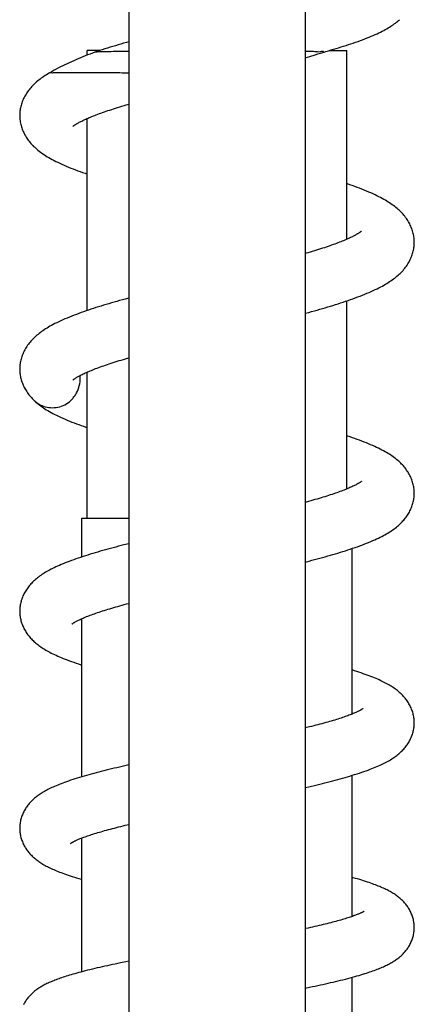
# Model space of a CAD drawing. Header units: millimetres. Extents: x 198 to 322, y 60 to 268.
# Tile 73 of 110: x 206.6 to 210.4, y 224.89 to 234.36. Entities that reach past the tile are written whole.
import ezdxf

# ---------------------------------------------------------------- set-up
doc = ezdxf.new("R2010")
doc.units = ezdxf.units.MM
doc.header["$LTSCALE"] = 30.734
doc.layers.get('0').update_dxf_attribs({"linetype": 'CONTINUOUS'})

msp = doc.modelspace()

# ---------------------------------------------------------------- linework, layer by layer
at = {"color": 7, "linetype": 'Continuous'}
for p, q in [((207.6478, 246.0232), (207.6478, 220.4675)), ((209.3478, 246.0232), (209.3478, 220.4675)), ((207.2478, 234.0221), (207.2478, 234.0675)), ((207.3727, 234.0675), (207.2478, 234.0675)), ((207.3422, 234.0575), (207.3206, 234.0503)), ((209.582, 234.0675), (209.7478, 234.0675)), ((209.7478, 232.2501), (209.7478, 234.0675)), ((209.3478, 233.996), (209.3919, 234.0094)), ((209.3919, 234.0094), (209.4431, 234.0252)), ((207.624, 233.5432), (207.6478, 233.5501)), ((207.2478, 231.5643), (207.2478, 233.4125)), ((209.3733, 232.1199), (209.3478, 232.1124)), ((207.6478, 231.6844), (207.6128, 231.6748)), ((209.7478, 229.8473), (209.7478, 231.6576)), ((209.3478, 231.5375), (209.3823, 231.5469)), ((207.6175, 231.1006), (207.6478, 231.1095)), ((207.2478, 229.5675), (207.2478, 230.9718)), ((209.3791, 229.727), (209.3478, 229.7184)), ((207.1978, 229.1935), (207.1978, 229.5675)), ((207.1978, 229.5675), (207.6478, 229.5675)), ((207.6478, 229.3203), (207.602, 229.3088)), ((209.7978, 227.6807), (209.7978, 229.2739)), ((209.3478, 229.1442), (209.3846, 229.1536)), ((207.1978, 227.0774), (207.1978, 228.6)), ((209.387, 227.5569), (209.3478, 227.5472)), ((207.6478, 227.1913), (207.6098, 227.1827)), ((209.7978, 225.7326), (209.7978, 227.0909)), ((209.3478, 226.9741), (209.3825, 226.9821)), ((207.6143, 226.6103), (207.6478, 226.6183)), ((207.1978, 225.2013), (207.1978, 226.489)), ((209.3759, 225.622), (209.3478, 225.6159)), ((207.6184, 225.2962), (207.567, 225.2857)), ((207.6478, 225.302), (207.6184, 225.2962)), ((209.7978, 224.0247), (209.7978, 225.1474)), ((209.3478, 225.0437), (209.39, 225.0523))]:
    msp.add_line(p, q, dxfattribs=at)
for points in [[(209.5287, 234.0522), (209.5466, 234.0573), (209.5717, 234.0645), (209.5965, 234.0717), (209.6209, 234.0789), (209.6451, 234.0861), (209.6691, 234.0934), (209.6929, 234.1007), (209.7165, 234.1081), (209.74, 234.1156), (209.7634, 234.1232), (209.7867, 234.1309), (209.8099, 234.1387), (209.8329, 234.1467), (209.8556, 234.1547), (209.878, 234.1628), (209.9001, 234.171), (209.9216, 234.1792), (209.9426, 234.1874), (209.963, 234.1957), (209.9829, 234.2039), (210.0021, 234.2121), (210.0206, 234.2202), (210.0386, 234.2284), (210.0558, 234.2365), (210.0724, 234.2446), (210.0884, 234.2526), (210.1036, 234.2606), (210.1182, 234.2685), (210.1322, 234.2764), (210.1455, 234.2842), (210.1583, 234.292), (210.1706, 234.2997), (210.1824, 234.3075), (210.1937, 234.3152), (210.2047, 234.3231), (210.2153, 234.3309), (210.2255, 234.3389), (210.2354, 234.3469), (210.2451, 234.3551), (210.2544, 234.3634)], [(207.6478, 234.1501), (207.6257, 234.1439), (207.5989, 234.1362), (207.5723, 234.1286), (207.5459, 234.1208), (207.5197, 234.1131), (207.4936, 234.1053), (207.4678, 234.0974), (207.4422, 234.0895), (207.4168, 234.0816), (207.3917, 234.0736), (207.3668, 234.0656), (207.3422, 234.0575)], [(207.3208, 234.0502), (207.2987, 234.0419), (207.2754, 234.0329), (207.2522, 234.0239), (207.2293, 234.0148), (207.2066, 234.0057), (207.184, 233.9964), (207.1617, 233.9872), (207.1397, 233.9778), (207.1179, 233.9684), (207.0964, 233.9589), (207.0751, 233.9493), (207.054, 233.9396), (207.033, 233.9296), (207.0122, 233.9195), (206.9913, 233.9091), (206.9705, 233.8985), (206.9498, 233.8875), (206.9293, 233.8763), (206.9092, 233.8649), (206.8896, 233.8534), (206.8866, 233.8516)], [(209.4431, 234.0252), (209.4682, 234.0331), (209.4931, 234.0409), (209.5287, 234.0522)], [(206.8865, 233.8516), (206.8707, 233.8424), (206.8567, 233.8339), (206.8432, 233.8255), (206.8302, 233.817), (206.8176, 233.8084), (206.8054, 233.7997), (206.7936, 233.791), (206.7821, 233.7822), (206.7711, 233.7733), (206.7605, 233.7644), (206.7503, 233.7554), (206.7404, 233.7463), (206.7309, 233.737), (206.7217, 233.7277), (206.7128, 233.7182), (206.7042, 233.7085), (206.6959, 233.6987), (206.6879, 233.6887), (206.6802, 233.6786), (206.6728, 233.6683), (206.6658, 233.658), (206.6591, 233.6475), (206.6528, 233.637), (206.6468, 233.6264), (206.6412, 233.6157), (206.6359, 233.6049), (206.6309, 233.5939), (206.6262, 233.5828), (206.6218, 233.5716), (206.6178, 233.5604), (206.6142, 233.549), (206.6109, 233.5377), (206.608, 233.5264), (206.6055, 233.5152), (206.6034, 233.504), (206.6016, 233.4929), (206.6001, 233.4818), (206.599, 233.4709), (206.5983, 233.46), (206.5979, 233.4492), (206.5978, 233.4415)], [(207.1104, 233.3361), (207.1104, 233.3361), (207.1106, 233.3364), (207.1111, 233.3368), (207.1118, 233.3374), (207.1128, 233.3383), (207.1141, 233.3394), (207.1157, 233.3406), (207.1176, 233.3421), (207.1198, 233.3438), (207.1225, 233.3457), (207.1254, 233.3479), (207.1288, 233.3502), (207.1325, 233.3527), (207.1366, 233.3553), (207.1411, 233.3582), (207.146, 233.3612), (207.1514, 233.3644), (207.1573, 233.3679), (207.1638, 233.3716), (207.1709, 233.3755), (207.1786, 233.3795), (207.1867, 233.3838), (207.1953, 233.3881), (207.2043, 233.3926), (207.2138, 233.3971), (207.2238, 233.4018), (207.2342, 233.4065), (207.2451, 233.4114), (207.2565, 233.4163), (207.2683, 233.4214), (207.2807, 233.4265), (207.2936, 233.4318), (207.307, 233.4371), (207.3208, 233.4425), (207.3351, 233.448), (207.3499, 233.4535), (207.365, 233.4591), (207.3806, 233.4648), (207.3967, 233.4705), (207.4131, 233.4762), (207.43, 233.482), (207.4474, 233.4879), (207.4653, 233.4938), (207.4836, 233.4998), (207.5023, 233.5058), (207.5215, 233.5119), (207.5412, 233.5181), (207.5612, 233.5243), (207.5818, 233.5305), (207.6027, 233.5368), (207.624, 233.5432)], [(206.5978, 233.4415), (206.5979, 233.434), (206.5983, 233.4232), (206.599, 233.4122), (206.6001, 233.4012), (206.6016, 233.39), (206.6034, 233.3788), (206.6056, 233.3675), (206.6081, 233.3562), (206.611, 233.3449), (206.6143, 233.3335), (206.618, 233.3222), (206.622, 233.3109), (206.6264, 233.2997), (206.6311, 233.2885), (206.6362, 233.2774), (206.6416, 233.2665), (206.6473, 233.2556), (206.6534, 233.2449), (206.6598, 233.2343), (206.6665, 233.2239), (206.6736, 233.2135), (206.681, 233.2033), (206.6887, 233.1932), (206.6967, 233.1832), (206.7051, 233.1733), (206.7139, 233.1635), (206.723, 233.1539), (206.7324, 233.1444), (206.7422, 233.135), (206.7524, 233.1257), (206.7629, 233.1165), (206.7739, 233.1074), (206.7852, 233.0983), (206.7971, 233.0893), (206.8094, 233.0804), (206.8222, 233.0715), (206.8355, 233.0626), (206.8494, 233.0537), (206.8638, 233.0448), (206.879, 233.0358), (206.8947, 233.0269), (206.9112, 233.0179), (206.9284, 233.0088), (206.9462, 232.9997), (206.9648, 232.9906), (206.9841, 232.9815), (207.0041, 232.9723), (207.0248, 232.9631), (207.046, 232.9539), (207.0678, 232.9449), (207.09, 232.9359), (207.1124, 232.927), (207.1351, 232.9183), (207.1579, 232.9098), (207.1808, 232.9014), (207.2039, 232.8932), (207.2271, 232.885), (207.2478, 232.8779)], [(210.3977, 232.2212), (210.3976, 232.229), (210.3972, 232.2399), (210.3964, 232.2509), (210.3953, 232.262), (210.3938, 232.2731), (210.392, 232.2844), (210.3898, 232.2957), (210.3872, 232.3071), (210.3843, 232.3185), (210.381, 232.3299), (210.3773, 232.3413), (210.3732, 232.3527), (210.3687, 232.364), (210.364, 232.3752), (210.3588, 232.3863), (210.3534, 232.3973), (210.3476, 232.4082), (210.3414, 232.419), (210.3349, 232.4297), (210.3281, 232.4403), (210.3209, 232.4507), (210.3134, 232.461), (210.3055, 232.4712), (210.2973, 232.4813), (210.2889, 232.4911), (210.2801, 232.5008), (210.271, 232.5104), (210.2616, 232.5198), (210.2518, 232.5291), (210.2417, 232.5382), (210.2313, 232.5473), (210.2204, 232.5563), (210.2092, 232.5652), (210.1975, 232.574), (210.1855, 232.5828), (210.173, 232.5914), (210.1602, 232.6), (210.1469, 232.6085), (210.1332, 232.617), (210.1189, 232.6255), (210.1041, 232.634), (210.0886, 232.6425), (210.0725, 232.6511), (210.0557, 232.6598), (210.038, 232.6685), (210.0196, 232.6774), (210.0002, 232.6864), (209.98, 232.6955), (209.959, 232.7047), (209.9373, 232.7138), (209.9151, 232.7229), (209.8925, 232.7319), (209.8696, 232.7408), (209.8466, 232.7495), (209.8235, 232.758), (209.8003, 232.7664), (209.7771, 232.7746), (209.7536, 232.7827), (209.7478, 232.7847)], [(209.8853, 232.3266), (209.8853, 232.3265), (209.8849, 232.3262), (209.8844, 232.3257), (209.8835, 232.325), (209.8824, 232.3241), (209.881, 232.3229), (209.8793, 232.3216), (209.8773, 232.32), (209.875, 232.3183), (209.8724, 232.3164), (209.8694, 232.3142), (209.866, 232.3119), (209.8623, 232.3094), (209.8582, 232.3068), (209.8537, 232.304), (209.8488, 232.301), (209.8435, 232.2978), (209.8378, 232.2945), (209.8315, 232.291), (209.8248, 232.2872), (209.8175, 232.2833), (209.8096, 232.2793), (209.8013, 232.275), (209.7923, 232.2706), (209.7829, 232.266), (209.7729, 232.2614), (209.7625, 232.2566), (209.7516, 232.2517), (209.7403, 232.2468), (209.7286, 232.2418), (209.7164, 232.2367), (209.7038, 232.2316), (209.6906, 232.2263), (209.6769, 232.2209), (209.6627, 232.2155), (209.648, 232.2099), (209.6327, 232.2043), (209.617, 232.1986), (209.6009, 232.1928), (209.5842, 232.187), (209.5671, 232.1811), (209.5496, 232.1752), (209.5316, 232.1692), (209.5132, 232.1632), (209.4944, 232.1571), (209.4752, 232.151), (209.4555, 232.1448), (209.4355, 232.1386), (209.4152, 232.1324), (209.3944, 232.1262), (209.3733, 232.1199)], [(209.3823, 231.5469), (209.4088, 231.5543), (209.4352, 231.5616), (209.4613, 231.569), (209.4872, 231.5765), (209.513, 231.5839), (209.5386, 231.5915), (209.564, 231.599), (209.5892, 231.6067), (209.6143, 231.6143), (209.6392, 231.6221), (209.6638, 231.6299), (209.6882, 231.6378), (209.7124, 231.6457), (209.7363, 231.6537), (209.76, 231.6617), (209.7834, 231.6699), (209.8066, 231.6781), (209.8296, 231.6864), (209.8525, 231.6949), (209.8753, 231.7036), (209.8978, 231.7124), (209.9199, 231.7213), (209.9416, 231.7302), (209.9628, 231.7392), (209.9833, 231.7482), (210.003, 231.7571), (210.022, 231.766), (210.0401, 231.7747), (210.0574, 231.7834), (210.0739, 231.7919), (210.0898, 231.8004), (210.105, 231.8088), (210.1196, 231.8172), (210.1336, 231.8255), (210.1472, 231.8339), (210.1603, 231.8423), (210.173, 231.8508), (210.1853, 231.8593), (210.1972, 231.868), (210.2088, 231.8768), (210.22, 231.8856), (210.2309, 231.8946), (210.2414, 231.9037), (210.2516, 231.9129), (210.2614, 231.9223), (210.2709, 231.9317), (210.28, 231.9414), (210.2889, 231.9511), (210.2974, 231.961), (210.3055, 231.9711), (210.3134, 231.9813), (210.3209, 231.9916), (210.3281, 232.0021), (210.335, 232.0127), (210.3415, 232.0235), (210.3477, 232.0343), (210.3535, 232.0453), (210.359, 232.0563), (210.3641, 232.0674), (210.3689, 232.0787), (210.3733, 232.0899), (210.3773, 232.1012), (210.381, 232.1126), (210.3843, 232.124), (210.3872, 232.1354), (210.3898, 232.1468), (210.392, 232.1581), (210.3939, 232.1694), (210.3953, 232.1806), (210.3964, 232.1918), (210.3972, 232.2028), (210.3976, 232.2137), (210.3977, 232.2212)], [(207.6128, 231.6748), (207.5863, 231.6675), (207.56, 231.6601), (207.5339, 231.6527), (207.508, 231.6453), (207.4823, 231.6379), (207.4568, 231.6304), (207.4315, 231.6228), (207.4064, 231.6152), (207.3815, 231.6076), (207.3568, 231.5999), (207.3323, 231.5922), (207.308, 231.5843), (207.2839, 231.5764), (207.2601, 231.5685), (207.2364, 231.5604), (207.213, 231.5523), (207.1898, 231.5441), (207.1668, 231.5357), (207.1441, 231.5273), (207.1216, 231.5188), (207.0993, 231.5101), (207.0771, 231.5012), (207.0552, 231.4922), (207.0337, 231.4831), (207.0128, 231.4739), (206.9926, 231.4648), (206.9734, 231.4558), (206.955, 231.4469), (206.9376, 231.4382), (206.9209, 231.4296), (206.905, 231.421), (206.8897, 231.4126), (206.875, 231.4041), (206.8609, 231.3957), (206.8473, 231.3873), (206.8342, 231.3788), (206.8214, 231.3703), (206.809, 231.3616), (206.797, 231.3529), (206.7854, 231.3441), (206.7742, 231.3352), (206.7635, 231.3262), (206.753, 231.3171), (206.743, 231.308), (206.7333, 231.2987), (206.7239, 231.2893), (206.7149, 231.2798), (206.7062, 231.2701), (206.6977, 231.2603), (206.6896, 231.2503), (206.6818, 231.2401), (206.6743, 231.2298), (206.6672, 231.2194), (206.6604, 231.2088), (206.6539, 231.1981), (206.6478, 231.1874), (206.642, 231.1765), (206.6366, 231.1655), (206.6315, 231.1544), (206.6267, 231.1432), (206.6223, 231.132), (206.6182, 231.1206), (206.6145, 231.1092), (206.6112, 231.0978), (206.6083, 231.0865), (206.6057, 231.0751), (206.6036, 231.0638), (206.6017, 231.0526), (206.6003, 231.0415), (206.5992, 231.0304), (206.5984, 231.0195), (206.598, 231.0086), (206.5979, 231.0008)], [(207.1103, 230.8952), (207.1103, 230.8952), (207.1104, 230.8953), (207.1107, 230.8956), (207.1113, 230.8962), (207.1122, 230.8969), (207.1133, 230.8979), (207.1147, 230.8991), (207.1165, 230.9005), (207.1186, 230.9021), (207.1211, 230.9039), (207.1239, 230.906), (207.1271, 230.9082), (207.1307, 230.9107), (207.1346, 230.9133), (207.139, 230.9161), (207.1437, 230.9191), (207.149, 230.9222), (207.1547, 230.9256), (207.161, 230.9292), (207.1679, 230.933), (207.1753, 230.9371), (207.1833, 230.9413), (207.1917, 230.9456), (207.2006, 230.95), (207.2099, 230.9545), (207.2196, 230.9591), (207.2297, 230.9638), (207.2404, 230.9686), (207.2515, 230.9735), (207.2632, 230.9785), (207.2754, 230.9836), (207.2881, 230.9888), (207.3013, 230.9941), (207.315, 230.9995), (207.3292, 231.005), (207.3439, 231.0106), (207.3591, 231.0162), (207.3748, 231.0219), (207.3909, 231.0277), (207.4075, 231.0335), (207.4246, 231.0394), (207.442, 231.0454), (207.46, 231.0514), (207.4783, 231.0574), (207.4971, 231.0635), (207.5162, 231.0696), (207.5357, 231.0757), (207.5556, 231.0819), (207.5759, 231.0881), (207.5965, 231.0943), (207.6175, 231.1006)], [(206.5979, 231.0008), (206.598, 230.9939), (206.5983, 230.9836), (206.599, 230.9732), (206.6, 230.9628), (206.6013, 230.9522), (206.6029, 230.9416), (206.6048, 230.9309), (206.6071, 230.9202), (206.6097, 230.9094), (206.6127, 230.8986), (206.616, 230.8879), (206.6196, 230.8771), (206.6235, 230.8664), (206.6278, 230.8558), (206.6324, 230.8452), (206.6372, 230.8347), (206.6424, 230.8243), (206.6479, 230.814), (206.6537, 230.8038), (206.6598, 230.7937), (206.6662, 230.7838), (206.6728, 230.7739), (206.6798, 230.7642), (206.6871, 230.7546), (206.6946, 230.745), (206.7025, 230.7356), (206.7107, 230.7263), (206.7192, 230.7171), (206.7281, 230.708), (206.7361, 230.7001)], [(206.7361, 230.7001), (206.7446, 230.692), (206.7548, 230.6828), (206.7654, 230.6737), (206.7766, 230.6645), (206.7882, 230.6553), (206.8004, 230.6462), (206.813, 230.6371), (206.8262, 230.6281), (206.8399, 230.6191), (206.8541, 230.6101), (206.8689, 230.6011), (206.8844, 230.5922), (206.9006, 230.5831), (206.9174, 230.5741), (206.935, 230.565), (206.9533, 230.5558), (206.9725, 230.5466), (206.9924, 230.5373), (207.0131, 230.5279), (207.0345, 230.5186), (207.0563, 230.5094), (207.0784, 230.5004), (207.1006, 230.4915), (207.1229, 230.4829), (207.1451, 230.4745), (207.1674, 230.4662), (207.1898, 230.4582), (207.2124, 230.4502), (207.2352, 230.4423), (207.2478, 230.438)], [(210.3977, 229.8061), (210.3976, 229.8137), (210.3972, 229.8243), (210.3965, 229.8351), (210.3954, 229.8459), (210.394, 229.8568), (210.3922, 229.8678), (210.39, 229.8789), (210.3875, 229.89), (210.3847, 229.9011), (210.3814, 229.9123), (210.3778, 229.9234), (210.3739, 229.9345), (210.3696, 229.9455), (210.3649, 229.9564), (210.36, 229.9672), (210.3547, 229.9778), (210.3491, 229.9884), (210.3432, 229.9988), (210.337, 230.0091), (210.3304, 230.0194), (210.3235, 230.0295), (210.3163, 230.0395), (210.3087, 230.0493), (210.3009, 230.059), (210.2928, 230.0685), (210.2844, 230.0779), (210.2757, 230.0871), (210.2667, 230.0962), (210.2574, 230.1051), (210.2477, 230.114), (210.2377, 230.1227), (210.2274, 230.1313), (210.2167, 230.1398), (210.2056, 230.1483), (210.1942, 230.1566), (210.1823, 230.1649), (210.1701, 230.1731), (210.1575, 230.1812), (210.1444, 230.1893), (210.1308, 230.1974), (210.1166, 230.2055), (210.1018, 230.2137), (210.0863, 230.2219), (210.07, 230.2303), (210.053, 230.2387), (210.0351, 230.2473), (210.0165, 230.2559), (209.9971, 230.2645), (209.9772, 230.2732), (209.9566, 230.2818), (209.9357, 230.2904), (209.9143, 230.2989), (209.8927, 230.3072), (209.8707, 230.3155), (209.8484, 230.3237), (209.8259, 230.3317), (209.803, 230.3397), (209.7799, 230.3476), (209.7566, 230.3555), (209.7478, 230.3584)], [(209.8905, 229.9219), (209.8905, 229.9219), (209.8903, 229.9217), (209.8899, 229.9213), (209.8892, 229.9207), (209.8882, 229.9199), (209.8869, 229.9189), (209.8853, 229.9177), (209.8835, 229.9163), (209.8812, 229.9147), (209.8787, 229.9129), (209.8757, 229.9109), (209.8724, 229.9087), (209.8687, 229.9064), (209.8646, 229.9038), (209.8601, 229.9011), (209.8551, 229.8982), (209.8497, 229.8951), (209.8437, 229.8918), (209.8372, 229.8883), (209.8301, 229.8846), (209.8226, 229.8808), (209.8146, 229.8769), (209.8061, 229.8729), (209.7972, 229.8687), (209.7879, 229.8645), (209.7781, 229.8601), (209.7678, 229.8557), (209.757, 229.8512), (209.7458, 229.8465), (209.734, 229.8418), (209.7217, 229.8369), (209.7088, 229.832), (209.6955, 229.8269), (209.6816, 229.8218), (209.6673, 229.8166), (209.6525, 229.8113), (209.6372, 229.806), (209.6215, 229.8006), (209.6053, 229.7952), (209.5887, 229.7897), (209.5716, 229.7842), (209.5542, 229.7786), (209.5363, 229.773), (209.5181, 229.7674), (209.4994, 229.7617), (209.4803, 229.756), (209.4609, 229.7503), (209.441, 229.7445), (209.4208, 229.7387), (209.4002, 229.7329), (209.3791, 229.727)], [(209.3846, 229.1536), (209.411, 229.1605), (209.4372, 229.1674), (209.4632, 229.1744), (209.489, 229.1813), (209.5145, 229.1883), (209.5397, 229.1953), (209.5647, 229.2023), (209.5895, 229.2094), (209.614, 229.2165), (209.6384, 229.2236), (209.6625, 229.2309), (209.6865, 229.2382), (209.7103, 229.2455), (209.7339, 229.253), (209.7574, 229.2605), (209.7807, 229.2682), (209.8038, 229.2759), (209.8267, 229.2838), (209.8493, 229.2917), (209.8717, 229.2998), (209.8938, 229.3079), (209.9155, 229.3162), (209.9369, 229.3245), (209.9578, 229.3329), (209.9781, 229.3414), (209.9978, 229.3498), (210.0168, 229.3582), (210.035, 229.3665), (210.0524, 229.3747), (210.069, 229.3829), (210.085, 229.3909), (210.1002, 229.399), (210.1149, 229.4069), (210.129, 229.4149), (210.1425, 229.4229), (210.1555, 229.4308), (210.1681, 229.4388), (210.1803, 229.4469), (210.1921, 229.455), (210.2034, 229.4632), (210.2144, 229.4714), (210.2248, 229.4796), (210.2349, 229.4879), (210.2446, 229.4962), (210.254, 229.5045), (210.263, 229.513), (210.2717, 229.5216), (210.2801, 229.5302), (210.2883, 229.5391), (210.2962, 229.548), (210.3039, 229.5572), (210.3112, 229.5664), (210.3184, 229.5759), (210.3252, 229.5855), (210.3318, 229.5952), (210.3381, 229.6051), (210.3442, 229.6152), (210.3499, 229.6254), (210.3554, 229.6358), (210.3606, 229.6464), (210.3655, 229.6571), (210.37, 229.6679), (210.3743, 229.6789), (210.3782, 229.6899), (210.3817, 229.7009), (210.3849, 229.712), (210.3877, 229.7231), (210.3902, 229.7341), (210.3923, 229.7451), (210.3941, 229.756), (210.3955, 229.7668), (210.3965, 229.7776), (210.3973, 229.7882), (210.3976, 229.7988), (210.3977, 229.8061)], [(207.602, 229.3088), (207.5759, 229.3021), (207.55, 229.2953), (207.5242, 229.2886), (207.4986, 229.2817), (207.4731, 229.2749), (207.4479, 229.268), (207.423, 229.2611), (207.3982, 229.2542), (207.3737, 229.2472), (207.3494, 229.2402), (207.3253, 229.2332), (207.3014, 229.226), (207.2777, 229.2188), (207.2541, 229.2115), (207.2307, 229.2041), (207.2075, 229.1967), (207.1845, 229.1891), (207.1619, 229.1815), (207.1396, 229.1739), (207.1178, 229.1662), (207.0965, 229.1584), (207.0757, 229.1507), (207.0554, 229.143), (207.0357, 229.1353), (207.0166, 229.1276), (206.9981, 229.1199), (206.9803, 229.1122), (206.963, 229.1046), (206.9464, 229.0971), (206.9305, 229.0895), (206.9151, 229.0821), (206.9004, 229.0746), (206.8862, 229.0672), (206.8725, 229.0599), (206.8593, 229.0525), (206.8466, 229.0451), (206.8344, 229.0377), (206.8225, 229.0303), (206.811, 229.0227), (206.7999, 229.0152), (206.789, 229.0075), (206.7785, 228.9997), (206.7684, 228.9918), (206.7585, 228.9838), (206.749, 228.9757), (206.7397, 228.9676), (206.7308, 228.9592), (206.7221, 228.9508), (206.7137, 228.9422), (206.7056, 228.9335), (206.6977, 228.9246), (206.6901, 228.9156), (206.6828, 228.9064), (206.6757, 228.897), (206.6689, 228.8875), (206.6624, 228.8779), (206.6562, 228.8681), (206.6503, 228.8582), (206.6446, 228.8482), (206.6393, 228.8381), (206.6342, 228.8278), (206.6295, 228.8174), (206.625, 228.8068), (206.6209, 228.7961), (206.6171, 228.7854), (206.6136, 228.7746), (206.6105, 228.7638), (206.6077, 228.753), (206.6053, 228.7422), (206.6032, 228.7314), (206.6015, 228.7207), (206.6001, 228.7101), (206.5991, 228.6995), (206.5983, 228.6891), (206.598, 228.6787), (206.5979, 228.6713)], [(207.1006, 228.547), (207.1007, 228.5471), (207.101, 228.5473), (207.1016, 228.5478), (207.1025, 228.5485), (207.1036, 228.5494), (207.1051, 228.5505), (207.1069, 228.5518), (207.109, 228.5533), (207.1114, 228.5549), (207.1142, 228.5568), (207.1173, 228.5588), (207.1208, 228.5609), (207.1247, 228.5633), (207.1289, 228.5658), (207.1336, 228.5685), (207.1388, 228.5713), (207.1445, 228.5744), (207.1507, 228.5777), (207.1574, 228.5811), (207.1647, 228.5847), (207.1725, 228.5885), (207.1808, 228.5924), (207.1896, 228.5964), (207.199, 228.6006), (207.2088, 228.6048), (207.2191, 228.6092), (207.2299, 228.6137), (207.2412, 228.6183), (207.2529, 228.6229), (207.2651, 228.6276), (207.2777, 228.6324), (207.2907, 228.6372), (207.3042, 228.6421), (207.3182, 228.647), (207.3326, 228.6521), (207.3476, 228.6572), (207.363, 228.6624), (207.3789, 228.6676), (207.3954, 228.673), (207.4123, 228.6783), (207.4296, 228.6838), (207.4474, 228.6893), (207.4657, 228.6948), (207.4844, 228.7004), (207.5035, 228.706), (207.523, 228.7117), (207.5429, 228.7174), (207.5632, 228.7232), (207.5839, 228.7289), (207.6049, 228.7347), (207.6263, 228.7405), (207.6478, 228.7463)], [(206.5979, 228.6713), (206.598, 228.6642), (206.5983, 228.654), (206.599, 228.6436), (206.6001, 228.6331), (206.6014, 228.6225), (206.6031, 228.6118), (206.6052, 228.6011), (206.6076, 228.5904), (206.6103, 228.5796), (206.6134, 228.5688), (206.6169, 228.558), (206.6206, 228.5473), (206.6247, 228.5367), (206.6292, 228.5262), (206.6339, 228.5158), (206.6389, 228.5055), (206.6442, 228.4955), (206.6497, 228.4856), (206.6555, 228.4758), (206.6616, 228.4663), (206.6679, 228.4569), (206.6744, 228.4478), (206.6811, 228.4388), (206.6881, 228.43), (206.6953, 228.4213), (206.7027, 228.4128), (206.7104, 228.4045), (206.7183, 228.3962), (206.7265, 228.3882), (206.7349, 228.3802), (206.7436, 228.3723), (206.7526, 228.3645), (206.7619, 228.3568), (206.7716, 228.3491), (206.7816, 228.3415), (206.7919, 228.334), (206.8026, 228.3265), (206.8137, 228.3191), (206.8251, 228.3118), (206.8369, 228.3045), (206.849, 228.2973), (206.8617, 228.29), (206.8747, 228.2828), (206.8883, 228.2756), (206.9023, 228.2684), (206.9169, 228.2611), (206.9321, 228.2539), (206.9478, 228.2466), (206.9641, 228.2393), (206.981, 228.2319), (206.9986, 228.2245), (207.0169, 228.217), (207.0358, 228.2095), (207.0555, 228.2019), (207.076, 228.1943), (207.0971, 228.1866), (207.1189, 228.1788), (207.1412, 228.1712), (207.1639, 228.1635), (207.1869, 228.156), (207.1978, 228.1525)], [(210.3977, 227.5966), (210.3976, 227.6038), (210.3973, 227.614), (210.3966, 227.6242), (210.3955, 227.6346), (210.3942, 227.645), (210.3925, 227.6555), (210.3904, 227.6661), (210.388, 227.6767), (210.3853, 227.6873), (210.3822, 227.6979), (210.3788, 227.7085), (210.3751, 227.719), (210.371, 227.7294), (210.3667, 227.7397), (210.362, 227.7499), (210.3571, 227.7599), (210.3519, 227.7697), (210.3465, 227.7794), (210.3407, 227.789), (210.3347, 227.7984), (210.3285, 227.8077), (210.322, 227.8168), (210.3152, 227.8257), (210.3083, 227.8345), (210.301, 227.843), (210.2936, 227.8515), (210.2859, 227.8597), (210.278, 227.8678), (210.2699, 227.8758), (210.2616, 227.8836), (210.2529, 227.8912), (210.2441, 227.8988), (210.2349, 227.9062), (210.2255, 227.9136), (210.2158, 227.9208), (210.2058, 227.9279), (210.1956, 227.935), (210.185, 227.9419), (210.1742, 227.9488), (210.163, 227.9555), (210.1515, 227.9623), (210.1396, 227.969), (210.1273, 227.9757), (210.1146, 227.9823), (210.1016, 227.989), (210.0881, 227.9956), (210.0741, 228.0022), (210.0597, 228.0088), (210.0449, 228.0154), (210.0296, 228.0221), (210.0137, 228.0287), (209.9973, 228.0354), (209.9804, 228.0421), (209.9629, 228.0489), (209.9447, 228.0558), (209.9258, 228.0627), (209.9062, 228.0696), (209.886, 228.0767), (209.8649, 228.0838), (209.8432, 228.091), (209.8209, 228.0982), (209.7981, 228.1054), (209.7978, 228.1055)], [(209.9019, 227.733), (209.9019, 227.733), (209.9018, 227.7329), (209.9014, 227.7326), (209.9008, 227.7321), (209.9, 227.7315), (209.8988, 227.7307), (209.8974, 227.7297), (209.8957, 227.7285), (209.8937, 227.7272), (209.8913, 227.7256), (209.8887, 227.724), (209.8857, 227.7222), (209.8824, 227.7203), (209.8787, 227.7182), (209.8747, 227.716), (209.8703, 227.7136), (209.8654, 227.7111), (209.8602, 227.7084), (209.8544, 227.7055), (209.8481, 227.7025), (209.8413, 227.6993), (209.8338, 227.6959), (209.8259, 227.6924), (209.8174, 227.6888), (209.8085, 227.685), (209.7991, 227.6812), (209.7892, 227.6773), (209.7789, 227.6732), (209.768, 227.6691), (209.7566, 227.6649), (209.7447, 227.6606), (209.7322, 227.6562), (209.7193, 227.6517), (209.7058, 227.6471), (209.6918, 227.6425), (209.6774, 227.6378), (209.6625, 227.633), (209.6471, 227.6282), (209.6312, 227.6234), (209.6149, 227.6185), (209.5982, 227.6135), (209.581, 227.6085), (209.5634, 227.6035), (209.5454, 227.5984), (209.527, 227.5933), (209.5082, 227.5882), (209.489, 227.5831), (209.4693, 227.5779), (209.4493, 227.5727), (209.4289, 227.5674), (209.4082, 227.5622), (209.387, 227.5569)], [(209.3825, 226.9821), (209.4089, 226.9882), (209.435, 226.9944), (209.461, 227.0006), (209.4867, 227.0069), (209.5121, 227.0131), (209.5373, 227.0194), (209.5623, 227.0257), (209.5871, 227.032), (209.6116, 227.0384), (209.6359, 227.0449), (209.6599, 227.0513), (209.6837, 227.0578), (209.7072, 227.0644), (209.7306, 227.071), (209.7538, 227.0777), (209.777, 227.0846), (209.8001, 227.0916), (209.8233, 227.0987), (209.8463, 227.106), (209.869, 227.1134), (209.8912, 227.1208), (209.9127, 227.1282), (209.9333, 227.1355), (209.9529, 227.1426), (209.9715, 227.1495), (209.9892, 227.1563), (210.0061, 227.163), (210.0223, 227.1696), (210.0378, 227.1762), (210.0529, 227.1827), (210.0674, 227.1892), (210.0815, 227.1957), (210.0952, 227.2023), (210.1085, 227.2088), (210.1213, 227.2154), (210.1338, 227.222), (210.1458, 227.2287), (210.1575, 227.2353), (210.1688, 227.242), (210.1797, 227.2487), (210.1903, 227.2555), (210.2005, 227.2624), (210.2105, 227.2693), (210.2202, 227.2763), (210.2296, 227.2834), (210.2388, 227.2906), (210.2476, 227.2979), (210.2562, 227.3053), (210.2645, 227.3128), (210.2726, 227.3205), (210.2804, 227.3282), (210.288, 227.336), (210.2954, 227.344), (210.3025, 227.3522), (210.3095, 227.3605), (210.3162, 227.3689), (210.3227, 227.3776), (210.329, 227.3864), (210.3351, 227.3954), (210.341, 227.4047), (210.3467, 227.4142), (210.3521, 227.4238), (210.3573, 227.4337), (210.3622, 227.4437), (210.3668, 227.4538), (210.3712, 227.4642), (210.3752, 227.4746), (210.379, 227.4851), (210.3824, 227.4957), (210.3854, 227.5063), (210.3881, 227.5169), (210.3905, 227.5274), (210.3925, 227.538), (210.3942, 227.5485), (210.3956, 227.5589), (210.3966, 227.5692), (210.3973, 227.5795), (210.3976, 227.5896), (210.3977, 227.5966)], [(207.6098, 227.1827), (207.5838, 227.1767), (207.558, 227.1707), (207.5324, 227.1647), (207.507, 227.1587), (207.4818, 227.1526), (207.4568, 227.1466), (207.432, 227.1405), (207.4074, 227.1343), (207.3831, 227.1281), (207.3589, 227.1219), (207.3349, 227.1156), (207.3112, 227.1093), (207.2876, 227.1029), (207.2641, 227.0964), (207.241, 227.0899), (207.2181, 227.0834), (207.1955, 227.0767), (207.1733, 227.0701), (207.1514, 227.0634), (207.13, 227.0567), (207.109, 227.0499), (207.0885, 227.0432), (207.0686, 227.0364), (207.0493, 227.0297), (207.0308, 227.023), (207.0129, 227.0165), (206.9958, 227.01), (206.9795, 227.0036), (206.9639, 226.9973), (206.9489, 226.9911), (206.9345, 226.985), (206.9207, 226.9789), (206.9073, 226.9728), (206.8944, 226.9668), (206.8819, 226.9607), (206.8698, 226.9547), (206.8581, 226.9486), (206.8468, 226.9425), (206.8358, 226.9364), (206.8251, 226.9302), (206.8148, 226.924), (206.8048, 226.9178), (206.7951, 226.9115), (206.7856, 226.9051), (206.7764, 226.8987), (206.7675, 226.8921), (206.7588, 226.8854), (206.7503, 226.8786), (206.742, 226.8718), (206.7339, 226.8647), (206.7261, 226.8576), (206.7184, 226.8503), (206.7109, 226.8429), (206.7036, 226.8353), (206.6966, 226.8275), (206.6896, 226.8195), (206.6829, 226.8114), (206.6764, 226.8031), (206.6701, 226.7946), (206.664, 226.7859), (206.6581, 226.7771), (206.6524, 226.7681), (206.647, 226.7589), (206.6418, 226.7496), (206.6368, 226.7401), (206.6321, 226.7304), (206.6277, 226.7206), (206.6235, 226.7106), (206.6196, 226.7005), (206.616, 226.6904), (206.6128, 226.6801), (206.6098, 226.6698), (206.6072, 226.6595), (206.6049, 226.6492), (206.6029, 226.639), (206.6013, 226.6287), (206.6, 226.6186), (206.599, 226.6085), (206.5983, 226.5986), (206.598, 226.5887), (206.5979, 226.5817)], [(206.5979, 226.5817), (206.598, 226.575), (206.5983, 226.5651), (206.599, 226.5552), (206.6, 226.5451), (206.6013, 226.535), (206.6029, 226.5248), (206.6048, 226.5146), (206.6071, 226.5043), (206.6097, 226.494), (206.6127, 226.4837), (206.6159, 226.4734), (206.6195, 226.4632), (206.6234, 226.4531), (206.6276, 226.4431), (206.632, 226.4333), (206.6367, 226.4236), (206.6417, 226.4141), (206.6469, 226.4047), (206.6524, 226.3956), (206.658, 226.3866), (206.6639, 226.3778), (206.6699, 226.3693), (206.6762, 226.3609), (206.6826, 226.3527), (206.6892, 226.3447), (206.696, 226.3369), (206.7029, 226.3293), (206.7101, 226.3218), (206.7174, 226.3145), (206.7249, 226.3074), (206.7326, 226.3004), (206.7405, 226.2935), (206.7486, 226.2868), (206.7569, 226.2801), (206.7654, 226.2735), (206.7742, 226.2671), (206.7832, 226.2607), (206.7924, 226.2545), (206.8019, 226.2483), (206.8116, 226.2422), (206.8216, 226.2362), (206.8318, 226.2303), (206.8424, 226.2243), (206.8533, 226.2184), (206.8645, 226.2126), (206.876, 226.2068), (206.8879, 226.201), (206.9001, 226.1952), (206.9127, 226.1894), (206.9257, 226.1837), (206.9391, 226.1779), (206.9529, 226.1721), (206.9671, 226.1664), (206.9819, 226.1605), (206.9973, 226.1547), (207.0133, 226.1487), (207.03, 226.1427), (207.0474, 226.1365), (207.0656, 226.1303), (207.0846, 226.124), (207.1042, 226.1176), (207.1245, 226.1112), (207.1454, 226.1047), (207.1668, 226.0983), (207.1888, 226.0918), (207.1978, 226.0892)], [(207.0887, 226.4368), (207.0888, 226.4369), (207.0891, 226.4371), (207.0897, 226.4376), (207.0906, 226.4382), (207.0918, 226.439), (207.0933, 226.44), (207.095, 226.4412), (207.0971, 226.4424), (207.0994, 226.4439), (207.102, 226.4454), (207.1049, 226.4471), (207.1081, 226.4489), (207.1116, 226.4508), (207.1155, 226.4528), (207.1196, 226.455), (207.1241, 226.4573), (207.1289, 226.4596), (207.1341, 226.4621), (207.1396, 226.4647), (207.1455, 226.4674), (207.1517, 226.4702), (207.1584, 226.4731), (207.1654, 226.4761), (207.1729, 226.4792), (207.1808, 226.4824), (207.1891, 226.4857), (207.1979, 226.4891), (207.2072, 226.4926), (207.217, 226.4963), (207.2275, 226.5001), (207.2386, 226.504), (207.2504, 226.5081), (207.2629, 226.5124), (207.2759, 226.5167), (207.2896, 226.5212), (207.3037, 226.5257), (207.3183, 226.5303), (207.3333, 226.5349), (207.3488, 226.5396), (207.3648, 226.5443), (207.3813, 226.5491), (207.3983, 226.554), (207.4159, 226.5589), (207.4338, 226.5639), (207.4523, 226.5689), (207.4711, 226.574), (207.4904, 226.5791), (207.5101, 226.5842), (207.5302, 226.5894), (207.5507, 226.5945), (207.5715, 226.5998), (207.5928, 226.605), (207.6143, 226.6103)], [(210.3977, 225.6268), (210.3976, 225.6337), (210.3973, 225.6433), (210.3966, 225.653), (210.3957, 225.6629), (210.3944, 225.6728), (210.3928, 225.6828), (210.3909, 225.6928), (210.3886, 225.7029), (210.3861, 225.713), (210.3832, 225.723), (210.38, 225.733), (210.3765, 225.743), (210.3728, 225.7528), (210.3687, 225.7626), (210.3644, 225.7721), (210.3598, 225.7815), (210.3551, 225.7907), (210.3501, 225.7997), (210.3448, 225.8086), (210.3394, 225.8173), (210.3338, 225.8258), (210.3279, 225.8341), (210.3219, 225.8422), (210.3158, 225.8501), (210.3094, 225.8578), (210.3029, 225.8654), (210.2963, 225.8727), (210.2895, 225.8799), (210.2825, 225.8869), (210.2754, 225.8937), (210.2681, 225.9004), (210.2607, 225.907), (210.253, 225.9134), (210.2452, 225.9197), (210.2372, 225.926), (210.229, 225.932), (210.2206, 225.938), (210.212, 225.9439), (210.2032, 225.9497), (210.1942, 225.9554), (210.185, 225.961), (210.1755, 225.9666), (210.1657, 225.9721), (210.1557, 225.9776), (210.1454, 225.983), (210.1348, 225.9884), (210.1239, 225.9938), (210.1126, 225.9992), (210.101, 226.0045), (210.0891, 226.0099), (210.0768, 226.0152), (210.0642, 226.0205), (210.0511, 226.0259), (210.0375, 226.0313), (210.0235, 226.0367), (210.009, 226.0421), (209.994, 226.0477), (209.9784, 226.0532), (209.9622, 226.0588), (209.9454, 226.0645), (209.9279, 226.0703), (209.9099, 226.0761), (209.8911, 226.082), (209.8717, 226.0879), (209.8515, 226.0939), (209.8306, 226.1), (209.8091, 226.1062), (209.7978, 226.1093)], [(209.9145, 225.7835), (209.9145, 225.7836), (209.9144, 225.7835), (209.9141, 225.7833), (209.9135, 225.7828), (209.9126, 225.7823), (209.9115, 225.7815), (209.9101, 225.7806), (209.9084, 225.7796), (209.9064, 225.7785), (209.9042, 225.7772), (209.9016, 225.7758), (209.8988, 225.7742), (209.8955, 225.7725), (209.8919, 225.7707), (209.888, 225.7687), (209.8836, 225.7666), (209.8787, 225.7644), (209.8734, 225.7619), (209.8676, 225.7594), (209.8613, 225.7567), (209.8545, 225.7538), (209.8472, 225.7509), (209.8393, 225.7478), (209.8309, 225.7446), (209.822, 225.7412), (209.8126, 225.7378), (209.8027, 225.7343), (209.7922, 225.7307), (209.7813, 225.727), (209.7698, 225.7232), (209.7578, 225.7193), (209.7453, 225.7154), (209.7322, 225.7114), (209.7186, 225.7073), (209.7046, 225.7031), (209.69, 225.6989), (209.675, 225.6947), (209.6595, 225.6904), (209.6435, 225.686), (209.627, 225.6816), (209.6101, 225.6772), (209.5928, 225.6727), (209.5751, 225.6682), (209.5569, 225.6637), (209.5383, 225.6592), (209.5194, 225.6546), (209.5, 225.65), (209.4803, 225.6454), (209.4601, 225.6407), (209.4397, 225.6361), (209.4188, 225.6314), (209.3975, 225.6267), (209.3759, 225.622)], [(209.39, 225.0523), (209.4161, 225.0577), (209.4419, 225.0631), (209.4674, 225.0686), (209.4928, 225.0741), (209.5179, 225.0795), (209.5427, 225.085), (209.5673, 225.0906), (209.5916, 225.0961), (209.6156, 225.1017), (209.6394, 225.1073), (209.6631, 225.113), (209.6867, 225.1187), (209.7104, 225.1246), (209.7339, 225.1306), (209.7573, 225.1366), (209.7803, 225.1427), (209.8027, 225.1488), (209.8245, 225.1548), (209.8453, 225.1607), (209.8652, 225.1664), (209.8843, 225.1721), (209.9025, 225.1776), (209.9199, 225.183), (209.9367, 225.1884), (209.9529, 225.1937), (209.9684, 225.1989), (209.9835, 225.2041), (209.9981, 225.2092), (210.0122, 225.2143), (210.0259, 225.2194), (210.0391, 225.2245), (210.0519, 225.2295), (210.0644, 225.2345), (210.0765, 225.2396), (210.0882, 225.2446), (210.0996, 225.2496), (210.1107, 225.2547), (210.1215, 225.2598), (210.132, 225.2649), (210.1422, 225.27), (210.1522, 225.2751), (210.1619, 225.2803), (210.1713, 225.2855), (210.1805, 225.2908), (210.1895, 225.2961), (210.1983, 225.3015), (210.2069, 225.307), (210.2153, 225.3126), (210.2235, 225.3183), (210.2316, 225.3241), (210.2395, 225.33), (210.2473, 225.3361), (210.2548, 225.3422), (210.2622, 225.3485), (210.2695, 225.3548), (210.2765, 225.3614), (210.2834, 225.368), (210.2902, 225.3749), (210.2969, 225.3819), (210.3034, 225.3891), (210.3097, 225.3964), (210.316, 225.404), (210.3221, 225.4118), (210.328, 225.4198), (210.3338, 225.4281), (210.3394, 225.4365), (210.3448, 225.4451), (210.35, 225.454), (210.3551, 225.463), (210.3599, 225.4723), (210.3644, 225.4817), (210.3688, 225.4913), (210.3728, 225.501), (210.3766, 225.5109), (210.3801, 225.5208), (210.3833, 225.5309), (210.3862, 225.541), (210.3887, 225.551), (210.3909, 225.5611), (210.3928, 225.5711), (210.3944, 225.5811), (210.3957, 225.591), (210.3966, 225.6009), (210.3973, 225.6106), (210.3976, 225.6202), (210.3977, 225.6268)], [(207.567, 225.2857), (207.5415, 225.2805), (207.5163, 225.2752), (207.4913, 225.2699), (207.4665, 225.2646), (207.4419, 225.2593), (207.4175, 225.2539), (207.3932, 225.2485), (207.3691, 225.243), (207.3452, 225.2375), (207.3213, 225.2319), (207.2978, 225.2263), (207.2745, 225.2207), (207.2516, 225.215), (207.2293, 225.2094), (207.2076, 225.2038), (207.1865, 225.1983), (207.1662, 225.1928), (207.1468, 225.1875), (207.1281, 225.1823), (207.1102, 225.1771), (207.0929, 225.1721), (207.0764, 225.1671), (207.0603, 225.1622), (207.0449, 225.1574), (207.0299, 225.1525), (207.0154, 225.1478), (207.0014, 225.143), (206.9877, 225.1383), (206.9744, 225.1336), (206.9616, 225.1289), (206.9491, 225.1242), (206.9369, 225.1196), (206.9251, 225.1149), (206.9136, 225.1103), (206.9024, 225.1056), (206.8915, 225.1009), (206.8809, 225.0962), (206.8706, 225.0915), (206.8605, 225.0868), (206.8507, 225.082), (206.8412, 225.0772), (206.8318, 225.0724), (206.8227, 225.0675), (206.8138, 225.0625), (206.8051, 225.0575), (206.7967, 225.0524), (206.7884, 225.0473), (206.7803, 225.0421), (206.7723, 225.0367), (206.7645, 225.0313), (206.7569, 225.0257), (206.7494, 225.02), (206.742, 225.0142), (206.7348, 225.0083), (206.7278, 225.0023), (206.7209, 224.9961), (206.7142, 224.9898), (206.7076, 224.9834), (206.7011, 224.9768), (206.6947, 224.97), (206.6885, 224.963), (206.6824, 224.9559), (206.6765, 224.9485), (206.6706, 224.941), (206.665, 224.9332), (206.6595, 224.9253), (206.6541, 224.9172), (206.649, 224.9089), (206.644, 224.9003), (206.6392, 224.8916), (206.6346, 224.8827)]]:
    msp.add_lwpolyline(points, dxfattribs=at)
msp.add_arc((209.5154, 234.0542), 0.00861, 351.62101, 352.01151, dxfattribs=at)
at = {"color": 9, "linetype": 'Continuous'}
msp.add_arc((206.9022, 230.9135), 0.2794, 0.02272, 5.39426, dxfattribs=at)
at = {"color": 7, "linetype": 'Continuous'}
for points, knots in [([(207.6478, 234.0579), (207.6256, 234.0577), (207.5753, 234.057), (207.5014, 234.0558), (207.4305, 234.0547), (207.3756, 234.0525), (207.3405, 234.053), (207.3253, 234.0504), (207.3217, 234.0499), (207.3213, 234.0496)], [0, 0, 0, 0, 0.0665609, 0.1510157, 0.2216606, 0.2791252, 0.3165355, 0.3252191, 0.3267165, 0.3267165, 0.3267165, 0.3267165]), ([(209.5239, 234.053), (209.5254, 234.0634), (209.4768, 234.047), (209.44, 234.0589), (209.3871, 234.0565), (209.3564, 234.0567), (209.3478, 234.0568)], [0, 0, 0, 0, 0.0312397, 0.0826017, 0.1503912, 0.1761754, 0.1761754, 0.1761754, 0.1761754]), ([(207.5617, 233.8516), (207.4944, 233.8494), (207.3763, 233.8523), (207.221, 233.8515), (207.1068, 233.8514), (207.0239, 233.852), (206.9669, 233.8505), (206.9248, 233.8537), (206.9046, 233.8478), (206.8876, 233.8549), (206.8866, 233.8516)], [0, 0, 0, 0, 0.2022147, 0.3541105, 0.4656768, 0.5453829, 0.6014122, 0.6400068, 0.6647485, 0.6751307, 0.6751307, 0.6751307, 0.6751307])]:
    msp.add_open_spline(points, degree=3, knots=knots, dxfattribs=at)
msp.add_open_spline([(207.6478, 233.8486), (207.6192, 233.8483), (207.5905, 233.849), (207.562, 233.8516)], degree=3, dxfattribs=at)
at = {"color": 9, "linetype": 'Continuous'}
msp.add_open_spline([(206.7361, 230.7001), (206.7493, 230.6873), (206.7824, 230.6612), (206.8431, 230.6353), (206.9135, 230.6261), (206.9839, 230.6353), (207.0498, 230.6634), (207.0957, 230.7022), (207.126, 230.7398), (207.152, 230.7816), (207.1749, 230.8394), (207.1816, 230.8889), (207.1816, 230.9136)], degree=3, knots=[0, 0, 0, 0, 0.0550328, 0.1252913, 0.195447, 0.2656026, 0.3358611, 0.4072153, 0.4436174, 0.4803788, 0.5543664, 0.6284283, 0.6284283, 0.6284283, 0.6284283], dxfattribs=at)

doc.saveas('drawing.dxf')
